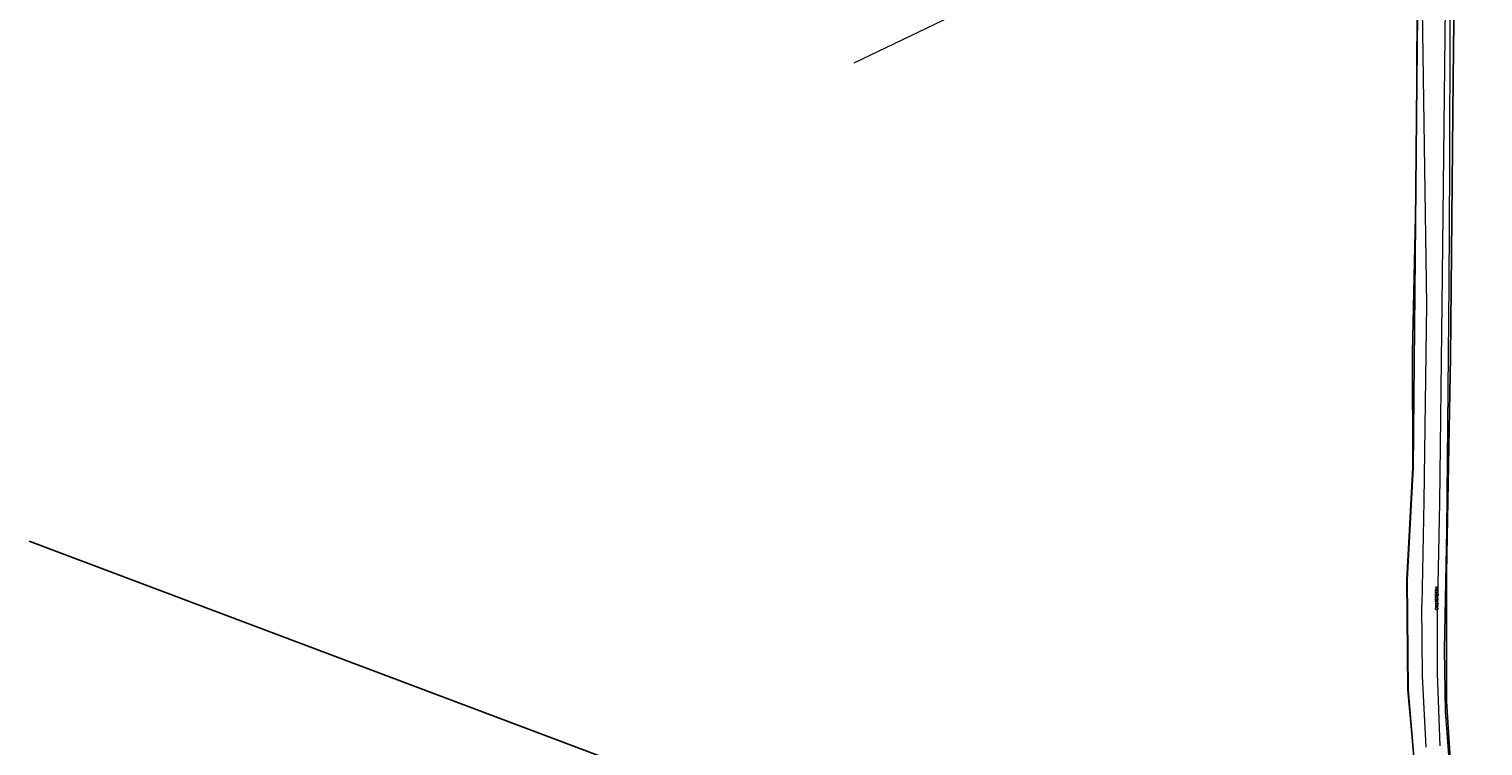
# Model space of a CAD drawing. Header units: metres. Extents: x 190798 to 192239, y 307689 to 310000.
# Tile 7 of 107: x 190798 to 191014, y 309123 to 309229. Entities that reach past the tile are written whole.
import ezdxf
from ezdxf.lldxf.tags import DXFTag

# ---------------------------------------------------------------- set-up
doc = ezdxf.new("R2010")
doc.units = ezdxf.units.M
doc.layers.add('PH-BEST-KADASTRALE-GRENS', color=150, linetype='KG-KADASTRAAL-SO')
doc.layers.add('PH-BEST-KANTVERHARDING', color=253, linetype='Continuous', lineweight=9)
doc.layers.add('PH-BEST-STAATNAAM', color=2, linetype='Continuous', lineweight=9)
doc.styles.add('ROMANS', font='romans.shx')
doc.styles.get("Standard").update_dxf_attribs({"font": 'arial.ttf'})
tags = doc.linetypes.add('KG-KADASTRAAL-SO', pattern='A,5.5,-2,["K",Standard,S=1.8,R=0,X=0,Y=-0.9],-2,5.5,-2,[5,NLCS.SHX,S=0.75,R=0,X=0,Y=0],-2', length=19).pattern_tags.tags
tags[6] = DXFTag(74, 10)

msp = doc.modelspace()

# ---------------------------------------------------------------- linework, layer by layer
at = {"layer": 'PH-BEST-KADASTRALE-GRENS'}
msp.add_line((190798.48, 309153.17), (191000, 309077.37), dxfattribs=at)
at = {"layer": 'PH-BEST-KADASTRALE-GRENS', "ltscale": 0.2, "flags": 128}
for points in [[(191006.14, 309076.3), (191006.23, 309096.38), (191003.35, 309131.11), (191003.17, 309147.4), (191004.05, 309164.1), (191004.74, 309231.6), (191005.44, 309275.34), (191005.84, 309287.46)], [(191010.95, 309287.07), (191010.76, 309286.44), (191010.01, 309221.72), (191009.6, 309180.49), (191009.01, 309148.4), (191009.01, 309129.34), (191010.64, 309103.89), (191011.49, 309082.16), (191014.43, 309078.32)]]:
    msp.add_lwpolyline(points, dxfattribs=at)
at = {"layer": 'PH-BEST-KANTVERHARDING', "color": 8}
for points in [[(191011.13, 309287.11), (191010.04, 309280.44), (191009.58, 309251.4), (191009.46, 309208.77), (191009.35, 309191.33), (191009, 309154.72), (191008.67, 309137.03), (191008.81, 309127.88), (191009.56, 309118.16), (191010.59, 309102.3), (191011.37, 309082.32), (191014.12, 309078.73)], [(190921.04, 309224.14), (190940.14, 309233.3), (190946.3, 309235.42), (190952.77, 309237.14), (190968.18, 309240.86), (190975.25, 309243.24), (190979.86, 309245.54), (190983.84, 309248.37), (190986.86, 309251.47), (190990.39, 309256.12), (190994.35, 309263.17), (191000.42, 309277.15), (191005.02, 309285.66)], [(191009.4, 309285.64), (191008.32, 309188.34), (191007.97, 309158.86), (191007.67, 309144.26)], [(191004.96, 309262.39), (191004.64, 309231.61), (191004.49, 309205.84), (191003.92, 309181.12), (191003.95, 309164.1), (191003.07, 309147.41), (191003.25, 309131.1), (191005.23, 309109.58), (191006.13, 309096.37), (191006.13, 309096.23)], [(191004.96, 309262.39), (191006.04, 309188.3), (191005.68, 309159.1), (191005.37, 309143.65)], [(191005.99, 309122.58), (191005.45, 309133.1), (191005.37, 309143.65)], [(191008.08, 309122.76), (191007.71, 309133.51), (191007.67, 309144.26)]]:
    msp.add_lwpolyline(points, dxfattribs=at)

# ---------------------------------------------------------------- texts
at = {"layer": 'PH-BEST-STAATNAAM', "style": 'ROMANS'}
msp.add_text('OOSTERBERG', height=0.4, rotation=89.3125, dxfattribs=at).set_placement((191007.76, 309142.96))

doc.saveas('drawing.dxf')
